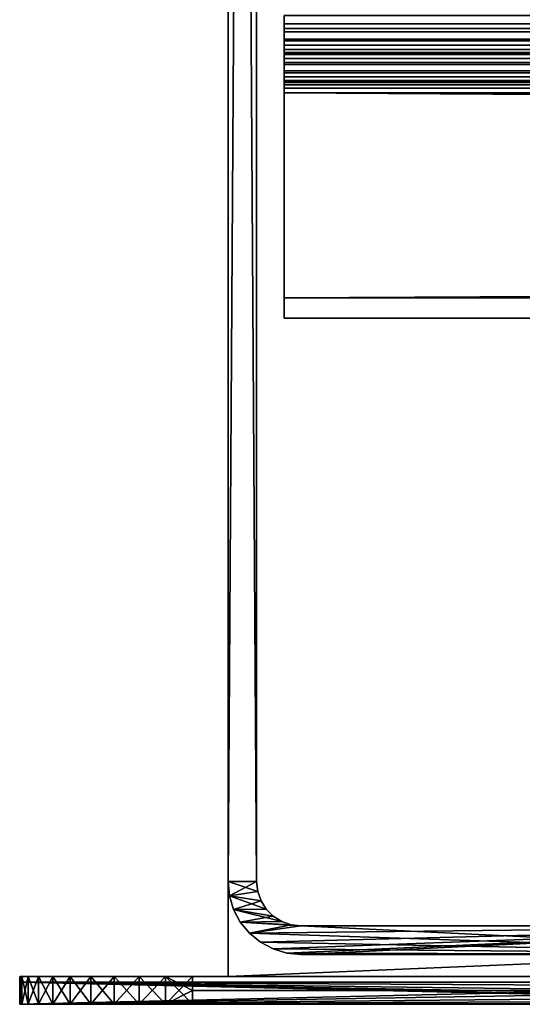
# Model space of a CAD drawing. Header units: inches. Extents: x -23.4 to 23.4, y -0.1 to 14.
# Tile 1 of 110: x -23.413 to -22.868, y 0 to 1.067. Entities that reach past the tile are written whole.
import ezdxf

# ---------------------------------------------------------------- set-up
doc = ezdxf.new("R2010")
doc.units = ezdxf.units.IN
doc.header["$LTSCALE"] = 65.185185
doc.header["$MEASUREMENT"] = 0
for name, color, linetype in [('114', 7, 'CONTINUOUS'), ('118', 7, 'CONTINUOUS'), ('125', 7, 'CONTINUOUS'), ('126', 7, 'CONTINUOUS'), ('127', 7, 'CONTINUOUS'), ('206', 7, 'CONTINUOUS'), ('207', 7, 'CONTINUOUS'), ('208', 7, 'CONTINUOUS'), ('209', 7, 'CONTINUOUS'), ('210', 7, 'CONTINUOUS'), ('211', 7, 'CONTINUOUS'), ('222', 7, 'CONTINUOUS'), ('224', 7, 'CONTINUOUS'), ('225', 7, 'CONTINUOUS'), ('226', 7, 'CONTINUOUS'), ('23', 7, 'CONTINUOUS'), ('24', 7, 'CONTINUOUS'), ('29', 7, 'CONTINUOUS'), ('30', 7, 'CONTINUOUS'), ('35', 7, 'CONTINUOUS'), ('38', 7, 'CONTINUOUS'), ('39', 7, 'CONTINUOUS'), ('40', 7, 'CONTINUOUS'), ('68', 7, 'CONTINUOUS'), ('69', 7, 'CONTINUOUS'), ('70', 7, 'CONTINUOUS'), ('71', 7, 'CONTINUOUS'), ('75', 7, 'CONTINUOUS'), ('79', 7, 'CONTINUOUS'), ('80', 7, 'CONTINUOUS'), ('81', 7, 'CONTINUOUS'), ('84', 7, 'CONTINUOUS'), ('91', 7, 'CONTINUOUS')]:
    doc.layers.add(name, color=color, linetype=linetype)

msp = doc.modelspace()

# ---------------------------------------------------------------- linework, layer by layer
at = {"layer": '114', "color": 7, "linetype": 'Continuous'}
for points in [[(-22.3845, 0, 0.031), (-22.3845, 0, 14.565), (-23.4135, 0, 0.031), (-22.3845, 0, 0.031)], [(-23.4135, 0, 0.031), (-22.3845, 0, 14.565), (-23.4135, 0, 14.565), (-23.4135, 0, 0.031)]]:
    msp.add_3dface(points, dxfattribs=at)
at = {"layer": '118', "color": 7, "linetype": 'Continuous'}
for points in [[(-23.4135, 0.024, 14.565), (-22.3845, 0.024, 14.565), (-22.3845, 0.024, 0.031), (-23.4135, 0.024, 14.565)], [(-23.4135, 0.024, 0.031), (-23.4135, 0.024, 14.565), (-22.3845, 0.024, 0.031), (-23.4135, 0.024, 0.031)]]:
    msp.add_3dface(points, dxfattribs=at)
at = {"layer": '125', "color": 7, "linetype": 'Continuous'}
for points in [[(-23.4135, 0, 14.565), (-22.3407, 0.0182, 14.565), (-22.3845, 0.024, 14.565), (-23.4135, 0, 14.565)], [(-23.4135, 0.024, 14.565), (-23.4135, 0, 14.565), (-22.3845, 0.024, 14.565), (-23.4135, 0.024, 14.565)], [(-23.4135, 0, 14.565), (-22.3501, 0.0104, 14.565), (-22.3407, 0.0182, 14.565), (-23.4135, 0, 14.565)], [(-23.4135, 0, 14.565), (-22.3608, 0.0047, 14.565), (-22.3501, 0.0104, 14.565), (-23.4135, 0, 14.565)], [(-23.4135, 0, 14.565), (-22.3724, 0.0012, 14.565), (-22.3608, 0.0047, 14.565), (-23.4135, 0, 14.565)], [(-23.4135, 0, 14.565), (-22.3845, 0, 14.565), (-22.3724, 0.0012, 14.565), (-23.4135, 0, 14.565)]]:
    msp.add_3dface(points, dxfattribs=at)
at = {"layer": '126', "color": 7, "linetype": 'Continuous'}
for points in [[(-23.4135, 0, 0.031), (-23.4135, 0, 14.565), (-23.4135, 0.024, 0.031), (-23.4135, 0, 0.031)], [(-23.4135, 0, 14.565), (-23.4135, 0.024, 14.565), (-23.4135, 0.024, 0.031), (-23.4135, 0, 14.565)]]:
    msp.add_3dface(points, dxfattribs=at)
at = {"layer": '127', "color": 7, "linetype": 'Continuous'}
for points in [[(-22.3845, 0, 0.031), (-23.4135, 0, 0.031), (-23.4135, 0.024, 0.031), (-22.3845, 0, 0.031)], [(-22.3724, 0.0012, 0.031), (-22.3845, 0, 0.031), (-23.4135, 0.024, 0.031), (-22.3724, 0.0012, 0.031)], [(-22.3407, 0.0182, 0.031), (-22.3501, 0.0104, 0.031), (-23.4135, 0.024, 0.031), (-22.3407, 0.0182, 0.031)], [(-22.3407, 0.0182, 0.031), (-23.4135, 0.024, 0.031), (-22.3845, 0.024, 0.031), (-22.3407, 0.0182, 0.031)], [(-22.3501, 0.0104, 0.031), (-22.3608, 0.0047, 0.031), (-23.4135, 0.024, 0.031), (-22.3501, 0.0104, 0.031)], [(-22.3608, 0.0047, 0.031), (-22.3724, 0.0012, 0.031), (-23.4135, 0.024, 0.031), (-22.3608, 0.0047, 0.031)]]:
    msp.add_3dface(points, dxfattribs=at)
at = {"layer": '206', "color": 7, "linetype": 'Continuous'}
for points in [[(23.1875, 0.03, 14.595), (23.1875, 2, 14.595), (-23.1875, 2, 14.595), (23.1875, 0.03, 14.595)], [(23.1875, 0.03, 14.595), (-23.1875, 2, 14.595), (-23.1875, 0.03, 14.595), (23.1875, 0.03, 14.595)]]:
    msp.add_3dface(points, dxfattribs=at)
at = {"layer": '207', "color": 7, "linetype": 'Continuous'}
for points in [[(-23.4135, 0.03, 15.1275), (-23.4112, 0.03, 15.1568), (-23.4135, 0.03, -0.5625), (-23.4135, 0.03, 15.1275)], [(-23.4135, 0.03, -0.5625), (-23.4112, 0.03, 15.1568), (-23.4112, 0.03, -0.5918), (-23.4135, 0.03, -0.5625)], [(-23.4112, 0.03, 15.1568), (-23.4043, 0.03, 15.1854), (-23.4112, 0.03, -0.5918), (-23.4112, 0.03, 15.1568)], [(-23.4112, 0.03, -0.5918), (-23.4043, 0.03, 15.1854), (-23.4043, 0.03, -0.6204), (-23.4112, 0.03, -0.5918)], [(-23.4043, 0.03, 15.1854), (-23.3931, 0.03, 15.2126), (-23.4043, 0.03, -0.6204), (-23.4043, 0.03, 15.1854)], [(-23.4043, 0.03, -0.6204), (-23.3931, 0.03, 15.2126), (-23.3931, 0.03, -0.6476), (-23.4043, 0.03, -0.6204)], [(-23.3931, 0.03, 15.2126), (-23.3777, 0.03, 15.2377), (-23.3931, 0.03, -0.6476), (-23.3931, 0.03, 15.2126)], [(-23.3931, 0.03, -0.6476), (-23.3777, 0.03, 15.2377), (-23.3777, 0.03, -0.6727), (-23.3931, 0.03, -0.6476)], [(-23.3777, 0.03, 15.2377), (-23.3586, 0.03, 15.2601), (-23.3777, 0.03, -0.6727), (-23.3777, 0.03, 15.2377)], [(-23.3777, 0.03, -0.6727), (-23.3586, 0.03, 15.2601), (-23.3586, 0.03, -0.6951), (-23.3777, 0.03, -0.6727)], [(-23.3586, 0.03, 15.2601), (-23.3362, 0.03, 15.2792), (-23.3586, 0.03, -0.6951), (-23.3586, 0.03, 15.2601)], [(-23.3586, 0.03, -0.6951), (-23.3362, 0.03, 15.2792), (-23.3362, 0.03, -0.7142), (-23.3586, 0.03, -0.6951)], [(-23.3362, 0.03, 15.2792), (-23.3111, 0.03, 15.2946), (-23.3362, 0.03, -0.7142), (-23.3362, 0.03, 15.2792)], [(-23.3362, 0.03, -0.7142), (-23.3111, 0.03, 15.2946), (-23.3111, 0.03, -0.7296), (-23.3362, 0.03, -0.7142)], [(-23.3111, 0.03, 15.2946), (-23.2839, 0.03, 15.3058), (-23.3111, 0.03, -0.7296), (-23.3111, 0.03, 15.2946)], [(-23.3111, 0.03, -0.7296), (-23.2839, 0.03, 15.3058), (-23.2839, 0.03, -0.7408), (-23.3111, 0.03, -0.7296)], [(-23.2839, 0.03, 15.3058), (-23.2553, 0.03, 15.3127), (-23.2839, 0.03, -0.7408), (-23.2839, 0.03, 15.3058)], [(-23.2839, 0.03, -0.7408), (-23.2553, 0.03, 15.3127), (-23.2553, 0.03, -0.7477), (-23.2839, 0.03, -0.7408)], [(-23.2553, 0.03, 15.3127), (-23.226, 0.03, 15.315), (-23.2553, 0.03, -0.7477), (-23.2553, 0.03, 15.3127)], [(-23.2553, 0.03, -0.7477), (-23.226, 0.03, 15.315), (-23.226, 0.03, -0.75), (-23.2553, 0.03, -0.7477)], [(-23.1875, 0.03, -0.03), (23.1875, 0.03, -0.03), (-23.226, 0.03, -0.75), (-23.1875, 0.03, -0.03)], [(-23.226, 0.03, -0.75), (23.1875, 0.03, -0.03), (23.226, 0.03, -0.75), (-23.226, 0.03, -0.75)], [(-23.1875, 0.03, 14.595), (-23.1875, 0.03, -0.03), (-23.226, 0.03, -0.75), (-23.1875, 0.03, 14.595)], [(-23.226, 0.03, 15.315), (-23.1875, 0.03, 14.595), (-23.226, 0.03, -0.75), (-23.226, 0.03, 15.315)], [(-23.1875, 0.03, 14.595), (-23.226, 0.03, 15.315), (23.226, 0.03, 15.315), (-23.1875, 0.03, 14.595)], [(23.1875, 0.03, 14.595), (-23.1875, 0.03, 14.595), (23.226, 0.03, 15.315), (23.1875, 0.03, 14.595)]]:
    msp.add_3dface(points, dxfattribs=at)
at = {"layer": '208', "color": 7, "linetype": 'Continuous'}
for points in [[(23.226, 0.03, 15.315), (-23.226, 0.03, 15.315), (23.226, 0.015, 15.315), (23.226, 0.03, 15.315)], [(-23.226, 0.03, 15.315), (-23.226, 0.015, 15.315), (23.226, 0, 15.315), (-23.226, 0.03, 15.315)], [(23.226, 0.015, 15.315), (-23.226, 0.03, 15.315), (23.226, 0, 15.315), (23.226, 0.015, 15.315)], [(-23.226, 0.015, 15.315), (-23.226, 0, 15.315), (23.226, 0, 15.315), (-23.226, 0.015, 15.315)]]:
    msp.add_3dface(points, dxfattribs=at)
at = {"layer": '209', "color": 7, "linetype": 'Continuous'}
for points in [[(-23.4135, 0, -0.5625), (-23.4112, 0, -0.5918), (-23.4135, 0, 15.1275), (-23.4135, 0, -0.5625)], [(-23.4135, 0, 15.1275), (-23.4112, 0, -0.5918), (-23.4112, 0, 15.1568), (-23.4135, 0, 15.1275)], [(-23.4112, 0, -0.5918), (-23.4043, 0, -0.6204), (-23.4112, 0, 15.1568), (-23.4112, 0, -0.5918)], [(-23.4112, 0, 15.1568), (-23.4043, 0, -0.6204), (-23.4043, 0, 15.1854), (-23.4112, 0, 15.1568)], [(-23.4043, 0, -0.6204), (-23.3931, 0, -0.6476), (-23.4043, 0, 15.1854), (-23.4043, 0, -0.6204)], [(-23.4043, 0, 15.1854), (-23.3931, 0, -0.6476), (-23.3931, 0, 15.2126), (-23.4043, 0, 15.1854)], [(-23.3931, 0, -0.6476), (-23.3777, 0, -0.6727), (-23.3931, 0, 15.2126), (-23.3931, 0, -0.6476)], [(-23.3931, 0, 15.2126), (-23.3777, 0, -0.6727), (-23.3777, 0, 15.2377), (-23.3931, 0, 15.2126)], [(-23.3777, 0, -0.6727), (-23.3586, 0, -0.6951), (-23.3777, 0, 15.2377), (-23.3777, 0, -0.6727)], [(-23.3777, 0, 15.2377), (-23.3586, 0, -0.6951), (-23.3586, 0, 15.2601), (-23.3777, 0, 15.2377)], [(-23.3586, 0, -0.6951), (-23.3362, 0, -0.7142), (-23.3586, 0, 15.2601), (-23.3586, 0, -0.6951)], [(-23.3586, 0, 15.2601), (-23.3362, 0, -0.7142), (-23.3362, 0, 15.2792), (-23.3586, 0, 15.2601)], [(-23.3362, 0, -0.7142), (-23.3111, 0, -0.7296), (-23.3362, 0, 15.2792), (-23.3362, 0, -0.7142)], [(-23.3362, 0, 15.2792), (-23.3111, 0, -0.7296), (-23.3111, 0, 15.2946), (-23.3362, 0, 15.2792)], [(-23.3111, 0, -0.7296), (-23.2839, 0, -0.7408), (-23.3111, 0, 15.2946), (-23.3111, 0, -0.7296)], [(-23.3111, 0, 15.2946), (-23.2839, 0, -0.7408), (-23.2839, 0, 15.3058), (-23.3111, 0, 15.2946)], [(-23.2839, 0, -0.7408), (-23.2553, 0, -0.7477), (-23.2839, 0, 15.3058), (-23.2839, 0, -0.7408)], [(-23.2839, 0, 15.3058), (-23.2553, 0, -0.7477), (-23.2553, 0, 15.3127), (-23.2839, 0, 15.3058)], [(-23.226, 0, -0.75), (-23.226, 0, 15.315), (-23.2553, 0, 15.3127), (-23.226, 0, -0.75)], [(-23.2553, 0, -0.7477), (-23.226, 0, -0.75), (-23.2553, 0, 15.3127), (-23.2553, 0, -0.7477)], [(23.226, 0, 15.315), (-23.226, 0, 15.315), (22.3225, 0, 14.565), (23.226, 0, 15.315)], [(-23.226, 0, 15.315), (-23.226, 0, -0.75), (-22.3225, 0), (-23.226, 0, 15.315)], [(-22.3225, 0, 14.565), (-23.226, 0, 15.315), (-22.3225, 0), (-22.3225, 0, 14.565)], [(-23.226, 0, 15.315), (-22.3225, 0, 14.565), (22.3225, 0, 14.565), (-23.226, 0, 15.315)], [(-23.226, 0, -0.75), (23.226, 0, -0.75), (-22.3225, 0), (-23.226, 0, -0.75)]]:
    msp.add_3dface(points, dxfattribs=at)
at = {"layer": '210', "color": 7, "linetype": 'Continuous'}
for points in [[(-23.226, 0.03, -0.75), (23.226, 0.03, -0.75), (-23.226, 0.015, -0.75), (-23.226, 0.03, -0.75)], [(23.226, 0.03, -0.75), (-23.226, 0, -0.75), (-23.226, 0.015, -0.75), (23.226, 0.03, -0.75)], [(-23.226, 0, -0.75), (23.226, 0.03, -0.75), (23.226, 0.015, -0.75), (-23.226, 0, -0.75)], [(23.226, 0, -0.75), (-23.226, 0, -0.75), (23.226, 0.015, -0.75), (23.226, 0, -0.75)]]:
    msp.add_3dface(points, dxfattribs=at)
at = {"layer": '211', "color": 7, "linetype": 'Continuous'}
for points in [[(23.1875, 2, -0.03), (23.1875, 0.03, -0.03), (-23.1875, 0.03, -0.03), (23.1875, 2, -0.03)], [(23.1875, 2, -0.03), (-23.1875, 0.03, -0.03), (-23.1875, 2, -0.03), (23.1875, 2, -0.03)]]:
    msp.add_3dface(points, dxfattribs=at)
at = {"layer": '222', "color": 7, "linetype": 'Continuous'}
for points in [[(-23.1875, 0.03, 14.595), (-23.1875, 2, 14.565), (-23.1875, 5), (-23.1875, 0.03, 14.595)], [(-23.1875, 2), (-23.1875, 0.03, 14.595), (-23.1875, 5), (-23.1875, 2)], [(-23.1875, 2, 14.595), (-23.1875, 2, 14.565), (-23.1875, 0.03, 14.595), (-23.1875, 2, 14.595)], [(-23.1875, 0.03, -0.03), (-23.1875, 0.03, 14.595), (-23.1875, 2, -0.03), (-23.1875, 0.03, -0.03)], [(-23.1875, 2, -0.03), (-23.1875, 0.03, 14.595), (-23.1875, 2), (-23.1875, 2, -0.03)]]:
    msp.add_3dface(points, dxfattribs=at)
at = {"layer": '224', "color": 7, "linetype": 'Continuous'}
for points in [[(-23.4112, 0.03, 15.1568), (-23.4135, 0.03, 15.1275), (-23.4112, 0, 15.1568), (-23.4112, 0.03, 15.1568)], [(-23.4112, 0, 15.1568), (-23.4135, 0.03, 15.1275), (-23.4135, 0.015, 15.1275), (-23.4112, 0, 15.1568)], [(-23.4043, 0.03, 15.1854), (-23.4112, 0.03, 15.1568), (-23.4043, 0, 15.1854), (-23.4043, 0.03, 15.1854)], [(-23.4112, 0.03, 15.1568), (-23.4112, 0, 15.1568), (-23.4043, 0, 15.1854), (-23.4112, 0.03, 15.1568)], [(-23.3931, 0.03, 15.2126), (-23.4043, 0.03, 15.1854), (-23.3931, 0, 15.2126), (-23.3931, 0.03, 15.2126)], [(-23.4043, 0.03, 15.1854), (-23.4043, 0, 15.1854), (-23.3931, 0, 15.2126), (-23.4043, 0.03, 15.1854)], [(-23.3777, 0.03, 15.2377), (-23.3931, 0.03, 15.2126), (-23.3777, 0, 15.2377), (-23.3777, 0.03, 15.2377)], [(-23.3931, 0.03, 15.2126), (-23.3931, 0, 15.2126), (-23.3777, 0, 15.2377), (-23.3931, 0.03, 15.2126)], [(-23.3586, 0.03, 15.2601), (-23.3777, 0.03, 15.2377), (-23.3586, 0, 15.2601), (-23.3586, 0.03, 15.2601)], [(-23.3777, 0.03, 15.2377), (-23.3777, 0, 15.2377), (-23.3586, 0, 15.2601), (-23.3777, 0.03, 15.2377)], [(-23.3362, 0.03, 15.2792), (-23.3586, 0.03, 15.2601), (-23.3362, 0, 15.2792), (-23.3362, 0.03, 15.2792)], [(-23.3586, 0.03, 15.2601), (-23.3586, 0, 15.2601), (-23.3362, 0, 15.2792), (-23.3586, 0.03, 15.2601)], [(-23.3111, 0.03, 15.2946), (-23.3362, 0.03, 15.2792), (-23.3111, 0, 15.2946), (-23.3111, 0.03, 15.2946)], [(-23.3362, 0.03, 15.2792), (-23.3362, 0, 15.2792), (-23.3111, 0, 15.2946), (-23.3362, 0.03, 15.2792)], [(-23.2839, 0.03, 15.3058), (-23.3111, 0.03, 15.2946), (-23.2839, 0, 15.3058), (-23.2839, 0.03, 15.3058)], [(-23.3111, 0.03, 15.2946), (-23.3111, 0, 15.2946), (-23.2839, 0, 15.3058), (-23.3111, 0.03, 15.2946)], [(-23.2553, 0.03, 15.3127), (-23.2839, 0.03, 15.3058), (-23.2553, 0, 15.3127), (-23.2553, 0.03, 15.3127)], [(-23.2839, 0.03, 15.3058), (-23.2839, 0, 15.3058), (-23.2553, 0, 15.3127), (-23.2839, 0.03, 15.3058)], [(-23.226, 0.03, 15.315), (-23.2553, 0.03, 15.3127), (-23.226, 0.015, 15.315), (-23.226, 0.03, 15.315)], [(-23.2553, 0.03, 15.3127), (-23.226, 0, 15.315), (-23.226, 0.015, 15.315), (-23.2553, 0.03, 15.3127)], [(-23.226, 0, 15.315), (-23.2553, 0.03, 15.3127), (-23.2553, 0, 15.3127), (-23.226, 0, 15.315)], [(-23.4135, 0, 15.1275), (-23.4112, 0, 15.1568), (-23.4135, 0.015, 15.1275), (-23.4135, 0, 15.1275)]]:
    msp.add_3dface(points, dxfattribs=at)
at = {"layer": '225', "color": 7, "linetype": 'Continuous'}
for points in [[(-23.4135, 0.03, 15.1275), (-23.4135, 0.03, -0.5625), (-23.4135, 0.015, 15.1275), (-23.4135, 0.03, 15.1275)], [(-23.4135, 0.03, -0.5625), (-23.4135, 0, 15.1275), (-23.4135, 0.015, 15.1275), (-23.4135, 0.03, -0.5625)], [(-23.4135, 0, 15.1275), (-23.4135, 0.03, -0.5625), (-23.4135, 0.015, -0.5625), (-23.4135, 0, 15.1275)], [(-23.4135, 0, -0.5625), (-23.4135, 0, 15.1275), (-23.4135, 0.015, -0.5625), (-23.4135, 0, -0.5625)]]:
    msp.add_3dface(points, dxfattribs=at)
at = {"layer": '226', "color": 7, "linetype": 'Continuous'}
for points in [[(-23.4135, 0.03, -0.5625), (-23.4112, 0.03, -0.5918), (-23.4135, 0.015, -0.5625), (-23.4135, 0.03, -0.5625)], [(-23.4112, 0.03, -0.5918), (-23.4112, 0, -0.5918), (-23.4135, 0, -0.5625), (-23.4112, 0.03, -0.5918)], [(-23.4112, 0.03, -0.5918), (-23.4135, 0, -0.5625), (-23.4135, 0.015, -0.5625), (-23.4112, 0.03, -0.5918)], [(-23.4112, 0.03, -0.5918), (-23.4043, 0.03, -0.6204), (-23.4112, 0, -0.5918), (-23.4112, 0.03, -0.5918)], [(-23.4043, 0.03, -0.6204), (-23.4043, 0, -0.6204), (-23.4112, 0, -0.5918), (-23.4043, 0.03, -0.6204)], [(-23.4043, 0.03, -0.6204), (-23.3931, 0.03, -0.6476), (-23.4043, 0, -0.6204), (-23.4043, 0.03, -0.6204)], [(-23.3931, 0.03, -0.6476), (-23.3931, 0, -0.6476), (-23.4043, 0, -0.6204), (-23.3931, 0.03, -0.6476)], [(-23.3931, 0.03, -0.6476), (-23.3777, 0.03, -0.6727), (-23.3931, 0, -0.6476), (-23.3931, 0.03, -0.6476)], [(-23.3777, 0.03, -0.6727), (-23.3777, 0, -0.6727), (-23.3931, 0, -0.6476), (-23.3777, 0.03, -0.6727)], [(-23.3777, 0.03, -0.6727), (-23.3586, 0.03, -0.6951), (-23.3777, 0, -0.6727), (-23.3777, 0.03, -0.6727)], [(-23.3586, 0.03, -0.6951), (-23.3586, 0, -0.6951), (-23.3777, 0, -0.6727), (-23.3586, 0.03, -0.6951)], [(-23.3586, 0.03, -0.6951), (-23.3362, 0.03, -0.7142), (-23.3586, 0, -0.6951), (-23.3586, 0.03, -0.6951)], [(-23.3362, 0.03, -0.7142), (-23.3362, 0, -0.7142), (-23.3586, 0, -0.6951), (-23.3362, 0.03, -0.7142)], [(-23.3362, 0.03, -0.7142), (-23.3111, 0.03, -0.7296), (-23.3362, 0, -0.7142), (-23.3362, 0.03, -0.7142)], [(-23.3111, 0.03, -0.7296), (-23.3111, 0, -0.7296), (-23.3362, 0, -0.7142), (-23.3111, 0.03, -0.7296)], [(-23.3111, 0.03, -0.7296), (-23.2839, 0.03, -0.7408), (-23.3111, 0, -0.7296), (-23.3111, 0.03, -0.7296)], [(-23.2839, 0.03, -0.7408), (-23.2839, 0, -0.7408), (-23.3111, 0, -0.7296), (-23.2839, 0.03, -0.7408)], [(-23.2839, 0.03, -0.7408), (-23.2553, 0.03, -0.7477), (-23.2839, 0, -0.7408), (-23.2839, 0.03, -0.7408)], [(-23.2553, 0.03, -0.7477), (-23.2553, 0, -0.7477), (-23.2839, 0, -0.7408), (-23.2553, 0.03, -0.7477)], [(-23.2553, 0.03, -0.7477), (-23.226, 0.03, -0.75), (-23.2553, 0, -0.7477), (-23.2553, 0.03, -0.7477)], [(-23.2553, 0, -0.7477), (-23.226, 0.03, -0.75), (-23.226, 0.015, -0.75), (-23.2553, 0, -0.7477)], [(-23.226, 0, -0.75), (-23.2553, 0, -0.7477), (-23.226, 0.015, -0.75), (-23.226, 0, -0.75)]]:
    msp.add_3dface(points, dxfattribs=at)
at = {"layer": '23', "color": 7, "linetype": 'Continuous'}
for points in [[(-22.4705, 0.054, 0.031), (-22.4705, 0.054, 14.493), (-23.1085, 0.054, 0.031), (-22.4705, 0.054, 0.031)], [(-23.1085, 0.054, 0.031), (-22.4705, 0.054, 14.493), (-23.1085, 0.054, 14.493), (-23.1085, 0.054, 0.031)]]:
    msp.add_3dface(points, dxfattribs=at)
at = {"layer": '24', "color": 7, "linetype": 'Continuous'}
for points in [[(-23.1875, 0.133, 0.031), (-23.1875, 0.133, 14.493), (-23.1875, 4.9861, 0.031), (-23.1875, 0.133, 0.031)], [(-23.1875, 4.9861, 0.031), (-23.1875, 0.133, 14.493), (-23.1875, 4.9861, 14.493), (-23.1875, 4.9861, 0.031)]]:
    msp.add_3dface(points, dxfattribs=at)
at = {"layer": '29', "color": 7, "linetype": 'Continuous'}
for points in [[(-23.1565, 0.133, 0.031), (-23.1565, 4.9861, 0.031), (-23.1565, 4.9861, 14.493), (-23.1565, 0.133, 0.031)], [(-23.1565, 0.133, 14.493), (-23.1565, 0.133, 0.031), (-23.1565, 4.9861, 14.493), (-23.1565, 0.133, 14.493)]]:
    msp.add_3dface(points, dxfattribs=at)
at = {"layer": '30', "color": 7, "linetype": 'Continuous'}
for points in [[(-22.4705, 0.085, 0.031), (-23.1085, 0.085, 0.031), (-23.1085, 0.085, 14.493), (-22.4705, 0.085, 0.031)], [(-22.4705, 0.085, 14.493), (-22.4705, 0.085, 0.031), (-23.1085, 0.085, 14.493), (-22.4705, 0.085, 14.493)]]:
    msp.add_3dface(points, dxfattribs=at)
at = {"layer": '35', "color": 7, "linetype": 'Continuous'}
for points in [[(-23.1875, 0.133, 14.493), (-23.1875, 0.133, 0.031), (-23.186, 0.1176, 0.031), (-23.1875, 0.133, 14.493)], [(-23.186, 0.1176, 14.493), (-23.1875, 0.133, 14.493), (-23.186, 0.1176, 0.031), (-23.186, 0.1176, 14.493)], [(-23.1815, 0.1028, 14.493), (-23.186, 0.1176, 14.493), (-23.186, 0.1176, 0.031), (-23.1815, 0.1028, 14.493)], [(-23.1815, 0.1028, 0.031), (-23.1815, 0.1028, 14.493), (-23.186, 0.1176, 0.031), (-23.1815, 0.1028, 0.031)], [(-23.1742, 0.0891, 14.493), (-23.1815, 0.1028, 14.493), (-23.1815, 0.1028, 0.031), (-23.1742, 0.0891, 14.493)], [(-23.1742, 0.0891, 0.031), (-23.1742, 0.0891, 14.493), (-23.1815, 0.1028, 0.031), (-23.1742, 0.0891, 0.031)], [(-23.1644, 0.0771, 14.493), (-23.1742, 0.0891, 14.493), (-23.1742, 0.0891, 0.031), (-23.1644, 0.0771, 14.493)], [(-23.1644, 0.0771, 0.031), (-23.1644, 0.0771, 14.493), (-23.1742, 0.0891, 0.031), (-23.1644, 0.0771, 0.031)], [(-23.1524, 0.0673, 14.493), (-23.1644, 0.0771, 14.493), (-23.1644, 0.0771, 0.031), (-23.1524, 0.0673, 14.493)], [(-23.1524, 0.0673, 0.031), (-23.1524, 0.0673, 14.493), (-23.1644, 0.0771, 0.031), (-23.1524, 0.0673, 0.031)], [(-23.1387, 0.06, 14.493), (-23.1524, 0.0673, 14.493), (-23.1524, 0.0673, 0.031), (-23.1387, 0.06, 14.493)], [(-23.1387, 0.06, 0.031), (-23.1387, 0.06, 14.493), (-23.1524, 0.0673, 0.031), (-23.1387, 0.06, 0.031)], [(-23.1239, 0.0555, 14.493), (-23.1387, 0.06, 14.493), (-23.1387, 0.06, 0.031), (-23.1239, 0.0555, 14.493)], [(-23.1239, 0.0555, 0.031), (-23.1239, 0.0555, 14.493), (-23.1387, 0.06, 0.031), (-23.1239, 0.0555, 0.031)], [(-23.1085, 0.054, 0.031), (-23.1085, 0.054, 14.493), (-23.1239, 0.0555, 14.493), (-23.1085, 0.054, 0.031)], [(-23.1085, 0.054, 0.031), (-23.1239, 0.0555, 14.493), (-23.1239, 0.0555, 0.031), (-23.1085, 0.054, 0.031)]]:
    msp.add_3dface(points, dxfattribs=at)
at = {"layer": '38', "color": 7, "linetype": 'Continuous'}
for points in [[(-23.1553, 0.1223, 0.031), (-23.1565, 0.133, 0.031), (-23.1553, 0.1223, 14.493), (-23.1553, 0.1223, 0.031)], [(-23.1565, 0.133, 0.031), (-23.1565, 0.133, 14.493), (-23.1553, 0.1223, 14.493), (-23.1565, 0.133, 0.031)], [(-23.1517, 0.1122, 0.031), (-23.1553, 0.1223, 0.031), (-23.1517, 0.1122, 14.493), (-23.1517, 0.1122, 0.031)], [(-23.1517, 0.1122, 14.493), (-23.1553, 0.1223, 0.031), (-23.1553, 0.1223, 14.493), (-23.1517, 0.1122, 14.493)], [(-23.146, 0.1031, 0.031), (-23.1517, 0.1122, 0.031), (-23.146, 0.1031, 14.493), (-23.146, 0.1031, 0.031)], [(-23.146, 0.1031, 14.493), (-23.1517, 0.1122, 0.031), (-23.1517, 0.1122, 14.493), (-23.146, 0.1031, 14.493)], [(-23.1384, 0.0955, 0.031), (-23.146, 0.1031, 0.031), (-23.1384, 0.0955, 14.493), (-23.1384, 0.0955, 0.031)], [(-23.1384, 0.0955, 14.493), (-23.146, 0.1031, 0.031), (-23.146, 0.1031, 14.493), (-23.1384, 0.0955, 14.493)], [(-23.1293, 0.0898, 0.031), (-23.1384, 0.0955, 0.031), (-23.1293, 0.0898, 14.493), (-23.1293, 0.0898, 0.031)], [(-23.1293, 0.0898, 14.493), (-23.1384, 0.0955, 0.031), (-23.1384, 0.0955, 14.493), (-23.1293, 0.0898, 14.493)], [(-23.1192, 0.0862, 0.031), (-23.1293, 0.0898, 0.031), (-23.1192, 0.0862, 14.493), (-23.1192, 0.0862, 0.031)], [(-23.1192, 0.0862, 14.493), (-23.1293, 0.0898, 0.031), (-23.1293, 0.0898, 14.493), (-23.1192, 0.0862, 14.493)], [(-23.1085, 0.085, 0.031), (-23.1192, 0.0862, 0.031), (-23.1085, 0.085, 14.493), (-23.1085, 0.085, 0.031)], [(-23.1085, 0.085, 14.493), (-23.1192, 0.0862, 0.031), (-23.1192, 0.0862, 14.493), (-23.1085, 0.085, 14.493)]]:
    msp.add_3dface(points, dxfattribs=at)
at = {"layer": '39', "color": 7, "linetype": 'Continuous'}
for points in [[(-23.1875, 0.133, 0.031), (-23.1875, 4.9861, 0.031), (-23.1565, 0.133, 0.031), (-23.1875, 0.133, 0.031)], [(-23.1565, 0.133, 0.031), (-23.1875, 4.9861, 0.031), (-23.1565, 4.9861, 0.031), (-23.1565, 0.133, 0.031)], [(-23.186, 0.1176, 0.031), (-23.1875, 0.133, 0.031), (-23.1553, 0.1223, 0.031), (-23.186, 0.1176, 0.031)], [(-23.1553, 0.1223, 0.031), (-23.1875, 0.133, 0.031), (-23.1565, 0.133, 0.031), (-23.1553, 0.1223, 0.031)], [(-23.1517, 0.1122, 0.031), (-23.186, 0.1176, 0.031), (-23.1553, 0.1223, 0.031), (-23.1517, 0.1122, 0.031)], [(-23.1815, 0.1028, 0.031), (-23.186, 0.1176, 0.031), (-23.146, 0.1031, 0.031), (-23.1815, 0.1028, 0.031)], [(-23.146, 0.1031, 0.031), (-23.186, 0.1176, 0.031), (-23.1517, 0.1122, 0.031), (-23.146, 0.1031, 0.031)], [(-23.1384, 0.0955, 0.031), (-23.1815, 0.1028, 0.031), (-23.146, 0.1031, 0.031), (-23.1384, 0.0955, 0.031)], [(-23.1742, 0.0891, 0.031), (-23.1815, 0.1028, 0.031), (-23.1293, 0.0898, 0.031), (-23.1742, 0.0891, 0.031)], [(-23.1293, 0.0898, 0.031), (-23.1815, 0.1028, 0.031), (-23.1384, 0.0955, 0.031), (-23.1293, 0.0898, 0.031)], [(-23.1192, 0.0862, 0.031), (-23.1742, 0.0891, 0.031), (-23.1293, 0.0898, 0.031), (-23.1192, 0.0862, 0.031)], [(-23.1644, 0.0771, 0.031), (-23.1742, 0.0891, 0.031), (-23.1085, 0.085, 0.031), (-23.1644, 0.0771, 0.031)], [(-23.1085, 0.085, 0.031), (-23.1742, 0.0891, 0.031), (-23.1192, 0.0862, 0.031), (-23.1085, 0.085, 0.031)], [(-22.4705, 0.054, 0.031), (-23.1644, 0.0771, 0.031), (-23.1085, 0.085, 0.031), (-22.4705, 0.054, 0.031)], [(-22.4705, 0.054, 0.031), (-23.1524, 0.0673, 0.031), (-23.1644, 0.0771, 0.031), (-22.4705, 0.054, 0.031)], [(-22.4705, 0.085, 0.031), (-22.4705, 0.054, 0.031), (-23.1085, 0.085, 0.031), (-22.4705, 0.085, 0.031)], [(-22.4705, 0.054, 0.031), (-23.1387, 0.06, 0.031), (-23.1524, 0.0673, 0.031), (-22.4705, 0.054, 0.031)], [(-22.4705, 0.054, 0.031), (-23.1239, 0.0555, 0.031), (-23.1387, 0.06, 0.031), (-22.4705, 0.054, 0.031)], [(-22.4705, 0.054, 0.031), (-23.1085, 0.054, 0.031), (-23.1239, 0.0555, 0.031), (-22.4705, 0.054, 0.031)]]:
    msp.add_3dface(points, dxfattribs=at)
at = {"layer": '40', "color": 7, "linetype": 'Continuous'}
for points in [[(-23.1875, 4.9861, 14.493), (-23.1875, 0.133, 14.493), (-23.1565, 4.9861, 14.493), (-23.1875, 4.9861, 14.493)], [(-23.1875, 0.133, 14.493), (-23.1565, 0.133, 14.493), (-23.1565, 4.9861, 14.493), (-23.1875, 0.133, 14.493)], [(-23.1875, 0.133, 14.493), (-23.186, 0.1176, 14.493), (-23.1565, 0.133, 14.493), (-23.1875, 0.133, 14.493)], [(-23.1565, 0.133, 14.493), (-23.186, 0.1176, 14.493), (-23.1553, 0.1223, 14.493), (-23.1565, 0.133, 14.493)], [(-23.186, 0.1176, 14.493), (-23.1517, 0.1122, 14.493), (-23.1553, 0.1223, 14.493), (-23.186, 0.1176, 14.493)], [(-23.186, 0.1176, 14.493), (-23.1815, 0.1028, 14.493), (-23.1517, 0.1122, 14.493), (-23.186, 0.1176, 14.493)], [(-23.1815, 0.1028, 14.493), (-23.146, 0.1031, 14.493), (-23.1517, 0.1122, 14.493), (-23.1815, 0.1028, 14.493)], [(-23.1815, 0.1028, 14.493), (-23.1384, 0.0955, 14.493), (-23.146, 0.1031, 14.493), (-23.1815, 0.1028, 14.493)], [(-23.1815, 0.1028, 14.493), (-23.1742, 0.0891, 14.493), (-23.1384, 0.0955, 14.493), (-23.1815, 0.1028, 14.493)], [(-23.1742, 0.0891, 14.493), (-23.1293, 0.0898, 14.493), (-23.1384, 0.0955, 14.493), (-23.1742, 0.0891, 14.493)], [(-23.1742, 0.0891, 14.493), (-23.1192, 0.0862, 14.493), (-23.1293, 0.0898, 14.493), (-23.1742, 0.0891, 14.493)], [(-23.1742, 0.0891, 14.493), (-23.1644, 0.0771, 14.493), (-23.1192, 0.0862, 14.493), (-23.1742, 0.0891, 14.493)], [(-23.1644, 0.0771, 14.493), (-23.1085, 0.085, 14.493), (-23.1192, 0.0862, 14.493), (-23.1644, 0.0771, 14.493)], [(-23.1644, 0.0771, 14.493), (-23.1524, 0.0673, 14.493), (-22.4705, 0.085, 14.493), (-23.1644, 0.0771, 14.493)], [(-23.1644, 0.0771, 14.493), (-22.4705, 0.085, 14.493), (-23.1085, 0.085, 14.493), (-23.1644, 0.0771, 14.493)], [(-23.1524, 0.0673, 14.493), (-23.1387, 0.06, 14.493), (-22.4705, 0.085, 14.493), (-23.1524, 0.0673, 14.493)], [(-23.1387, 0.06, 14.493), (-23.1239, 0.0555, 14.493), (-22.4705, 0.085, 14.493), (-23.1387, 0.06, 14.493)], [(-23.1239, 0.0555, 14.493), (-23.1085, 0.054, 14.493), (-22.4705, 0.085, 14.493), (-23.1239, 0.0555, 14.493)], [(-23.1085, 0.054, 14.493), (-22.4705, 0.054, 14.493), (-22.4705, 0.085, 14.493), (-23.1085, 0.054, 14.493)]]:
    msp.add_3dface(points, dxfattribs=at)
at = {"layer": '68', "color": 7, "linetype": 'Continuous'}
for points in [[(-23.1265, 1, 14.493), (-23.1265, 1, 14.095), (23.1265, 1, 14.095), (-23.1265, 1, 14.493)], [(23.1265, 1, 14.493), (-23.1265, 1, 14.493), (23.1265, 1, 14.095), (23.1265, 1, 14.493)]]:
    msp.add_3dface(points, dxfattribs=at)
at = {"layer": '69', "color": 7, "linetype": 'Continuous'}
for points in [[(-23.1265, 0.988, 14.066), (-23.1265, 0.744, 13.822), (23.1265, 0.744, 13.822), (-23.1265, 0.988, 14.066)], [(23.1265, 0.988, 14.066), (-23.1265, 0.988, 14.066), (23.1265, 0.744, 13.822), (23.1265, 0.988, 14.066)]]:
    msp.add_3dface(points, dxfattribs=at)
at = {"layer": '70', "color": 7, "linetype": 'Continuous'}
for points in [[(23.1265, 0.7659, 13.8001), (-23.1265, 0.7659, 13.8001), (23.1265, 1.0099, 14.0441), (23.1265, 0.7659, 13.8001)], [(-23.1265, 0.7659, 13.8001), (-23.1265, 1.0099, 14.0441), (23.1265, 1.0099, 14.0441), (-23.1265, 0.7659, 13.8001)]]:
    msp.add_3dface(points, dxfattribs=at)
at = {"layer": '71', "color": 7, "linetype": 'Continuous'}
for points in [[(-23.1265, 1.031, 14.095), (-23.1265, 1.031, 14.493), (23.1265, 1.031, 14.493), (-23.1265, 1.031, 14.095)], [(23.1265, 1.031, 14.095), (-23.1265, 1.031, 14.095), (23.1265, 1.031, 14.493), (23.1265, 1.031, 14.095)]]:
    msp.add_3dface(points, dxfattribs=at)
at = {"layer": '75', "color": 7, "linetype": 'Continuous'}
for points in [[(23.1265, 0.744, 13.822), (-23.1265, 0.744, 13.822), (23.1265, 0.7659, 13.8001), (23.1265, 0.744, 13.822)], [(23.1265, 0.7659, 13.8001), (-23.1265, 0.744, 13.822), (-23.1265, 0.7659, 13.8001), (23.1265, 0.7659, 13.8001)]]:
    msp.add_3dface(points, dxfattribs=at)
at = {"layer": '79', "color": 7, "linetype": 'Continuous'}
for points in [[(23.1265, 1.072, 14.565), (-23.1265, 1.072, 14.565), (-23.1265, 1.058, 14.5636), (23.1265, 1.072, 14.565)], [(23.1265, 1.072, 14.565), (-23.1265, 1.058, 14.5636), (23.1265, 1.058, 14.5636), (23.1265, 1.072, 14.565)], [(-23.1265, 1.058, 14.5636), (-23.1265, 1.0444, 14.5595), (23.1265, 1.058, 14.5636), (-23.1265, 1.058, 14.5636)], [(23.1265, 1.058, 14.5636), (-23.1265, 1.0444, 14.5595), (23.1265, 1.0444, 14.5595), (23.1265, 1.058, 14.5636)], [(-23.1265, 1.0444, 14.5595), (-23.1265, 1.032, 14.5529), (23.1265, 1.0444, 14.5595), (-23.1265, 1.0444, 14.5595)], [(23.1265, 1.0444, 14.5595), (-23.1265, 1.032, 14.5529), (23.1265, 1.032, 14.5529), (23.1265, 1.0444, 14.5595)], [(-23.1265, 1.032, 14.5529), (-23.1265, 1.0211, 14.5439), (23.1265, 1.032, 14.5529), (-23.1265, 1.032, 14.5529)], [(23.1265, 1.032, 14.5529), (-23.1265, 1.0211, 14.5439), (23.1265, 1.0211, 14.5439), (23.1265, 1.032, 14.5529)], [(-23.1265, 1.0211, 14.5439), (-23.1265, 1.0121, 14.533), (23.1265, 1.0211, 14.5439), (-23.1265, 1.0211, 14.5439)], [(23.1265, 1.0211, 14.5439), (-23.1265, 1.0121, 14.533), (23.1265, 1.0121, 14.533), (23.1265, 1.0211, 14.5439)], [(-23.1265, 1.0121, 14.533), (-23.1265, 1.0055, 14.5206), (23.1265, 1.0121, 14.533), (-23.1265, 1.0121, 14.533)], [(23.1265, 1.0121, 14.533), (-23.1265, 1.0055, 14.5206), (23.1265, 1.0055, 14.5206), (23.1265, 1.0121, 14.533)], [(-23.1265, 1.0055, 14.5206), (-23.1265, 1.0014, 14.507), (23.1265, 1.0055, 14.5206), (-23.1265, 1.0055, 14.5206)], [(23.1265, 1.0055, 14.5206), (-23.1265, 1.0014, 14.507), (23.1265, 1.0014, 14.507), (23.1265, 1.0055, 14.5206)], [(-23.1265, 1, 14.493), (23.1265, 1, 14.493), (23.1265, 1.0014, 14.507), (-23.1265, 1, 14.493)], [(-23.1265, 1.0014, 14.507), (-23.1265, 1, 14.493), (23.1265, 1.0014, 14.507), (-23.1265, 1.0014, 14.507)]]:
    msp.add_3dface(points, dxfattribs=at)
at = {"layer": '80', "color": 7, "linetype": 'Continuous'}
for points in [[(23.1265, 1, 14.095), (-23.1265, 1, 14.095), (-23.1265, 0.9992, 14.087), (23.1265, 1, 14.095)], [(23.1265, 1, 14.095), (-23.1265, 0.9992, 14.087), (23.1265, 0.9992, 14.087), (23.1265, 1, 14.095)], [(-23.1265, 0.9992, 14.087), (-23.1265, 0.9969, 14.0793), (23.1265, 0.9992, 14.087), (-23.1265, 0.9992, 14.087)], [(23.1265, 0.9992, 14.087), (-23.1265, 0.9969, 14.0793), (23.1265, 0.9969, 14.0793), (23.1265, 0.9992, 14.087)], [(-23.1265, 0.9969, 14.0793), (-23.1265, 0.9931, 14.0722), (23.1265, 0.9969, 14.0793), (-23.1265, 0.9969, 14.0793)], [(23.1265, 0.9969, 14.0793), (-23.1265, 0.9931, 14.0722), (23.1265, 0.9931, 14.0722), (23.1265, 0.9969, 14.0793)], [(-23.1265, 0.988, 14.066), (23.1265, 0.988, 14.066), (23.1265, 0.9931, 14.0722), (-23.1265, 0.988, 14.066)], [(-23.1265, 0.9931, 14.0722), (-23.1265, 0.988, 14.066), (23.1265, 0.9931, 14.0722), (-23.1265, 0.9931, 14.0722)]]:
    msp.add_3dface(points, dxfattribs=at)
at = {"layer": '81', "color": 7, "linetype": 'Continuous'}
for points in [[(-23.1265, 1.031, 14.095), (23.1265, 1.031, 14.095), (23.1265, 1.0296, 14.0809), (-23.1265, 1.031, 14.095)], [(-23.1265, 1.0296, 14.0809), (-23.1265, 1.031, 14.095), (23.1265, 1.0296, 14.0809), (-23.1265, 1.0296, 14.0809)], [(-23.1265, 1.0255, 14.0674), (-23.1265, 1.0296, 14.0809), (23.1265, 1.0255, 14.0674), (-23.1265, 1.0255, 14.0674)], [(23.1265, 1.0255, 14.0674), (-23.1265, 1.0296, 14.0809), (23.1265, 1.0296, 14.0809), (23.1265, 1.0255, 14.0674)], [(-23.1265, 1.0189, 14.055), (-23.1265, 1.0255, 14.0674), (23.1265, 1.0189, 14.055), (-23.1265, 1.0189, 14.055)], [(23.1265, 1.0189, 14.055), (-23.1265, 1.0255, 14.0674), (23.1265, 1.0255, 14.0674), (23.1265, 1.0189, 14.055)], [(23.1265, 1.0099, 14.0441), (-23.1265, 1.0099, 14.0441), (-23.1265, 1.0189, 14.055), (23.1265, 1.0099, 14.0441)], [(23.1265, 1.0099, 14.0441), (-23.1265, 1.0189, 14.055), (23.1265, 1.0189, 14.055), (23.1265, 1.0099, 14.0441)]]:
    msp.add_3dface(points, dxfattribs=at)
at = {"layer": '84', "color": 7, "linetype": 'Continuous'}
for points in [[(-23.1265, 1.072, 14.534), (23.1265, 1.072, 14.534), (23.1265, 1.0629, 14.533), (-23.1265, 1.072, 14.534)], [(-23.1265, 1.0629, 14.533), (-23.1265, 1.072, 14.534), (23.1265, 1.0629, 14.533), (-23.1265, 1.0629, 14.533)], [(-23.1265, 1.0542, 14.5299), (-23.1265, 1.0629, 14.533), (23.1265, 1.0542, 14.5299), (-23.1265, 1.0542, 14.5299)], [(23.1265, 1.0542, 14.5299), (-23.1265, 1.0629, 14.533), (23.1265, 1.0629, 14.533), (23.1265, 1.0542, 14.5299)], [(-23.1265, 1.0464, 14.5251), (-23.1265, 1.0542, 14.5299), (23.1265, 1.0464, 14.5251), (-23.1265, 1.0464, 14.5251)], [(23.1265, 1.0464, 14.5251), (-23.1265, 1.0542, 14.5299), (23.1265, 1.0542, 14.5299), (23.1265, 1.0464, 14.5251)], [(-23.1265, 1.0399, 14.5186), (-23.1265, 1.0464, 14.5251), (23.1265, 1.0399, 14.5186), (-23.1265, 1.0399, 14.5186)], [(23.1265, 1.0399, 14.5186), (-23.1265, 1.0464, 14.5251), (23.1265, 1.0464, 14.5251), (23.1265, 1.0399, 14.5186)], [(-23.1265, 1.0351, 14.5108), (-23.1265, 1.0399, 14.5186), (23.1265, 1.0351, 14.5108), (-23.1265, 1.0351, 14.5108)], [(23.1265, 1.0351, 14.5108), (-23.1265, 1.0399, 14.5186), (23.1265, 1.0399, 14.5186), (23.1265, 1.0351, 14.5108)], [(-23.1265, 1.032, 14.5021), (-23.1265, 1.0351, 14.5108), (23.1265, 1.032, 14.5021), (-23.1265, 1.032, 14.5021)], [(23.1265, 1.032, 14.5021), (-23.1265, 1.0351, 14.5108), (23.1265, 1.0351, 14.5108), (23.1265, 1.032, 14.5021)], [(23.1265, 1.031, 14.493), (-23.1265, 1.031, 14.493), (-23.1265, 1.032, 14.5021), (23.1265, 1.031, 14.493)], [(23.1265, 1.031, 14.493), (-23.1265, 1.032, 14.5021), (23.1265, 1.032, 14.5021), (23.1265, 1.031, 14.493)]]:
    msp.add_3dface(points, dxfattribs=at)
at = {"layer": '91', "color": 7, "linetype": 'Continuous'}
for points in [[(-23.1265, 1.058, 14.5636), (-23.1265, 1.072, 14.565), (-23.1265, 1.0629, 14.533), (-23.1265, 1.058, 14.5636)], [(-23.1265, 1.072, 14.565), (-23.1265, 1.072, 14.534), (-23.1265, 1.0629, 14.533), (-23.1265, 1.072, 14.565)], [(-23.1265, 1.058, 14.5636), (-23.1265, 1.0629, 14.533), (-23.1265, 1.0542, 14.5299), (-23.1265, 1.058, 14.5636)], [(-23.1265, 1.0444, 14.5595), (-23.1265, 1.058, 14.5636), (-23.1265, 1.0464, 14.5251), (-23.1265, 1.0444, 14.5595)], [(-23.1265, 1.058, 14.5636), (-23.1265, 1.0542, 14.5299), (-23.1265, 1.0464, 14.5251), (-23.1265, 1.058, 14.5636)], [(-23.1265, 1.0444, 14.5595), (-23.1265, 1.0464, 14.5251), (-23.1265, 1.0399, 14.5186), (-23.1265, 1.0444, 14.5595)], [(-23.1265, 1.032, 14.5529), (-23.1265, 1.0444, 14.5595), (-23.1265, 1.032, 14.5021), (-23.1265, 1.032, 14.5529)], [(-23.1265, 1.0444, 14.5595), (-23.1265, 1.0399, 14.5186), (-23.1265, 1.0351, 14.5108), (-23.1265, 1.0444, 14.5595)], [(-23.1265, 1.0444, 14.5595), (-23.1265, 1.0351, 14.5108), (-23.1265, 1.032, 14.5021), (-23.1265, 1.0444, 14.5595)], [(-23.1265, 1.0211, 14.5439), (-23.1265, 1.032, 14.5529), (-23.1265, 1.031, 14.493), (-23.1265, 1.0211, 14.5439)], [(-23.1265, 1.031, 14.493), (-23.1265, 1.032, 14.5529), (-23.1265, 1.032, 14.5021), (-23.1265, 1.031, 14.493)], [(-23.1265, 1.0211, 14.5439), (-23.1265, 1.031, 14.493), (-23.1265, 1.0255, 14.0674), (-23.1265, 1.0211, 14.5439)], [(-23.1265, 1.031, 14.493), (-23.1265, 1.031, 14.095), (-23.1265, 1.0296, 14.0809), (-23.1265, 1.031, 14.493)], [(-23.1265, 1.031, 14.493), (-23.1265, 1.0296, 14.0809), (-23.1265, 1.0255, 14.0674), (-23.1265, 1.031, 14.493)], [(-23.1265, 1.0211, 14.5439), (-23.1265, 1.0255, 14.0674), (-23.1265, 1.0189, 14.055), (-23.1265, 1.0211, 14.5439)], [(-23.1265, 1.0121, 14.533), (-23.1265, 1.0211, 14.5439), (-23.1265, 1.0189, 14.055), (-23.1265, 1.0121, 14.533)], [(-23.1265, 1.0099, 14.0441), (-23.1265, 1.0121, 14.533), (-23.1265, 1.0189, 14.055), (-23.1265, 1.0099, 14.0441)], [(-23.1265, 1.0055, 14.5206), (-23.1265, 1.0121, 14.533), (-23.1265, 1.0099, 14.0441), (-23.1265, 1.0055, 14.5206)], [(-23.1265, 0.988, 14.066), (-23.1265, 0.9931, 14.0722), (-23.1265, 1.0099, 14.0441), (-23.1265, 0.988, 14.066)], [(-23.1265, 0.7659, 13.8001), (-23.1265, 0.988, 14.066), (-23.1265, 1.0099, 14.0441), (-23.1265, 0.7659, 13.8001)], [(-23.1265, 0.9992, 14.087), (-23.1265, 1, 14.095), (-23.1265, 1.0099, 14.0441), (-23.1265, 0.9992, 14.087)], [(-23.1265, 1, 14.095), (-23.1265, 1.0055, 14.5206), (-23.1265, 1.0099, 14.0441), (-23.1265, 1, 14.095)], [(-23.1265, 0.9931, 14.0722), (-23.1265, 0.9969, 14.0793), (-23.1265, 1.0099, 14.0441), (-23.1265, 0.9931, 14.0722)], [(-23.1265, 0.9969, 14.0793), (-23.1265, 0.9992, 14.087), (-23.1265, 1.0099, 14.0441), (-23.1265, 0.9969, 14.0793)], [(-23.1265, 1, 14.095), (-23.1265, 1.0014, 14.507), (-23.1265, 1.0055, 14.5206), (-23.1265, 1, 14.095)], [(-23.1265, 1, 14.095), (-23.1265, 1, 14.493), (-23.1265, 1.0014, 14.507), (-23.1265, 1, 14.095)], [(-23.1265, 0.744, 13.822), (-23.1265, 0.988, 14.066), (-23.1265, 0.7659, 13.8001), (-23.1265, 0.744, 13.822)]]:
    msp.add_3dface(points, dxfattribs=at)

doc.saveas('drawing.dxf')
